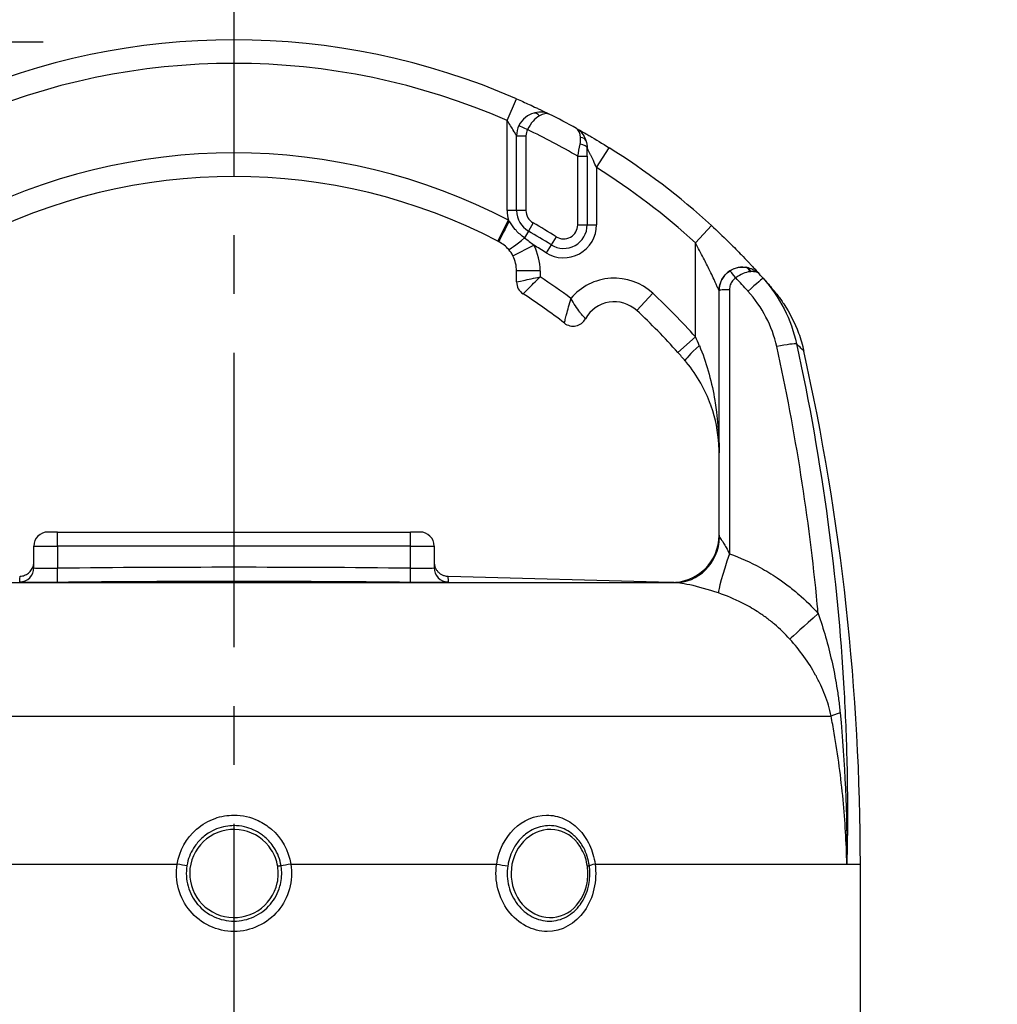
# Model space of a CAD drawing. Header units: millimetres. Extents: x 0 to 5940, y 0 to 4200.
# Tile 40 of 54: x 2251 to 2459, y 2807 to 3017. Entities that reach past the tile are written whole.
import ezdxf

# ---------------------------------------------------------------- set-up
doc = ezdxf.new("R2010")
doc.units = ezdxf.units.MM
doc.header["$LTSCALE"] = 50
doc.linetypes.add('MITTE', pattern=[2, 1.25, -0.25, 0.25, -0.25])
doc.layers.get('DEFPOINTS').update_dxf_attribs({"linetype": 'CONTINUOUS'})
for name, color, linetype in [('02-LINIE-035', 2, 'CONTINUOUS'), ('05-ACHSE', 1, 'MITTE'), ('06-MASSE1', 1, 'CONTINUOUS')]:
    doc.layers.add(name, color=color, linetype=linetype)
doc.styles.add('ACA_NORM', font='ROMANS.SHX')
doc.dimstyles.new('1-10', dxfattribs={"dimscale": 10, "dimtxt": 2.5, "dimasz": 3.5, "dimexe": 1, "dimexo": 0, "dimgap": 1, "dimtad": 1, "dimdec": 0, "dimzin": 0, "dimtxsty": 'ACA_NORM', "dimcen": 0, "dimadec": 0, "dimazin": 0, "dimtfac": 2.4, "dimtdec": 0, "dimtmove": 0, "dimatfit": 3, "dimfxl": 1, "dimtolj": 1, "dimtzin": 0, "dimarcsym": 0})

# ---------------------------------------------------------------- blocks, each defined once
blk = doc.blocks.new('*D8')
at = {"layer": '06-MASSE1', "color": 0, "lineweight": -2}
for p, q in [((2256.34, 3011.76), (1833.77, 3011.76)), ((1843.77, 2976.76), (1843.77, 2208.76)), ((2146.83, 2173.76), (1833.77, 2173.76))]:
    blk.add_line(p, q, dxfattribs=at)
at = {"layer": '06-MASSE1', "color": 0}
for points in [[(1837.94, 2976.76), (1849.6, 2976.76), (1843.77, 3011.76)], [(1837.94, 2208.76), (1849.6, 2208.76), (1843.77, 2173.76)]]:
    blk.add_solid(points, dxfattribs=at)
at = {"layer": 'DEFPOINTS', "color": 0}
for p in [(2256.34, 3011.76), (1843.77, 2173.76), (2146.83, 2173.76)]:
    blk.add_point(p, dxfattribs=at)
at = {"layer": '06-MASSE1', "color": 0, "insert": (1821.27, 2592.76), "char_height": 25, "attachment_point": 5, "rotation": 90, "style": 'ACA_NORM'}
blk.add_mtext('\\A1;a1', dxfattribs=at)
blk = doc.blocks.new('*D1')
at = {"layer": '06-MASSE1', "color": 0, "lineweight": -2}
for p, q in [((2076.83, 2430.59), (2076.83, 3213.23)), ((2667.84, 2426.76), (2667.84, 3213.23)), ((2632.84, 3203.23), (2111.83, 3203.23))]:
    blk.add_line(p, q, dxfattribs=at)
at = {"layer": '06-MASSE1', "color": 0}
for points in [[(2111.83, 3209.07), (2111.83, 3197.4), (2076.83, 3203.23)], [(2632.84, 3209.07), (2632.84, 3197.4), (2667.84, 3203.23)]]:
    blk.add_solid(points, dxfattribs=at)
at = {"layer": 'DEFPOINTS', "color": 0}
for p in [(2076.83, 3203.23), (2076.83, 2430.59), (2667.84, 2426.76)]:
    blk.add_point(p, dxfattribs=at)
at = {"layer": '06-MASSE1', "color": 0, "insert": (2372.34, 3225.73), "char_height": 25, "attachment_point": 5, "style": 'ACA_NORM'}
blk.add_mtext('\\A1;590', dxfattribs=at)

msp = doc.modelspace()

# ---------------------------------------------------------------- linework, layer by layer
at = {"layer": '02-LINIE-035'}
for p, q in [((2354.83, 2995.16), (2356.83, 2999.74)), ((2354.83, 2976), (2354.83, 2995.16)), ((2357.34, 2994.07), (2359.14, 2993.19)), ((2356.83, 2976), (2356.83, 2991.88)), ((2356.83, 2991.88), (2358.83, 2991.88)), ((2358.83, 2991.88), (2358.83, 2976)), ((2369.83, 2972.99), (2369.83, 2987.55)), ((2369.83, 2987.55), (2371.83, 2987.55)), ((2371.83, 2987.55), (2371.83, 2989.25)), ((2371.83, 2987.55), (2371.83, 2972.99)), ((2373.83, 2985.13), (2376.49, 2989.36)), ((2373.83, 2985.13), (2373.83, 2972.99)), ((2356.83, 2976), (2354.83, 2976)), ((2358.83, 2976), (2356.83, 2976)), ((2352.82, 2969.53), (2355.14, 2973.96)), ((2360.34, 2973.39), (2359.35, 2971.66)), ((2369.83, 2972.99), (2371.83, 2972.99)), ((2371.83, 2972.99), (2373.83, 2972.99)), ((2394.83, 2969.13), (2398.21, 2972.82)), ((2359.35, 2971.66), (2358.53, 2970.22)), ((2356.06, 2966.38), (2360.51, 2968.66)), ((2364.16, 2968.76), (2363.09, 2967.07)), ((2365.23, 2970.46), (2364.16, 2968.76)), ((2394.83, 2949.19), (2394.83, 2969.13)), ((2356.83, 2960.85), (2356.83, 2963.19)), ((2361.83, 2963.19), (2356.83, 2963.19)), ((2361.83, 2963.19), (2361.83, 2961.94)), ((2385.74, 2958.48), (2382.34, 2954.8)), ((2399.83, 2959), (2399.83, 2959.01)), ((2399.83, 2907.06), (2399.83, 2959)), ((2394.83, 2949.19), (2391.09, 2945.87)), ((2259.33, 2907.76), (2257.33, 2907.76)), ((2259.33, 2907.76), (2334.33, 2907.76)), ((2259.33, 2904.76), (2259.33, 2907.76)), ((2336.33, 2907.76), (2334.33, 2907.76)), ((2334.33, 2904.76), (2334.33, 2907.76)), ((2254.33, 2900.17), (2254.33, 2904.76)), ((2254.33, 2904.76), (2259.33, 2904.76)), ((2259.33, 2904.76), (2259.33, 2900.07)), ((2334.33, 2904.76), (2259.33, 2904.76)), ((2334.33, 2900.07), (2334.33, 2904.76)), ((2334.33, 2904.76), (2339.33, 2904.76)), ((2339.33, 2904.76), (2339.33, 2900.17)), ((2259.36, 2897.07), (2259.33, 2900.07)), ((2334.3, 2897.07), (2334.33, 2900.07)), ((2342.37, 2898.38), (2389.62, 2897.14)), ((2203.37, 2897.01), (2390.29, 2897.01)), ((2389.57, 2897.14), (2389.58, 2897.06)), ((2170.04, 2868.68), (2423.62, 2868.68)), ((2241.05, 2837.26), (2284.77, 2837.26)), ((2308.9, 2837.26), (2352.61, 2837.26)), ((2373.51, 2837.26), (2426.96, 2837.26)), ((2426.96, 2837.26), (2429.83, 2837.26)), ((2429.83, 2803.14), (2429.83, 2837.26))]:
    msp.add_line(p, q, dxfattribs=at)
for centre, radius, start, end in [((2296.83, 2862.26), 150, 66.4218, 113.5782), ((2296.83, 2862.26), 145, 66.4218, 113.5782), ((2296.83, 2862.26), 150, 61.0019, 63.4958), ((2361.83, 2991.88), 5, 153.9596, 180), ((2361.83, 2991.88), 3, 153.9596, 180), ((2296.83, 2862.26), 145, 59.7716, 64.5523), ((2296.83, 2862.26), 150, 61.0009, 61.0012), ((2296.83, 2862.26), 126, 62.4371, 117.5629), ((2296.83, 2862.26), 150, 47.4789, 57.9246), ((2296.83, 2862.26), 121, 62.4371, 117.5629), ((2296.83, 2862.26), 145, 47.4789, 57.9246), ((2361.83, 2976), 7, 180, 196.9187), ((2361.83, 2976), 5, 180, 240.2522), ((2361.83, 2976), 3, 180, 240.2522), ((2296.83, 2862.26), 128, 57.7001, 60.2522), ((2366.83, 2972.99), 7, 237.7001, 0), ((2366.83, 2972.99), 5, 237.7001, 0), ((2366.83, 2972.99), 3, 237.7001, 0), ((2296.83, 2862.26), 126, 57.7001, 60.2522), ((2349.83, 2963.19), 12, 0, 27.106), ((2296.83, 2862.26), 124, 57.7001, 59.0985), ((2349.83, 2963.19), 7, 0, 27.106), ((2404.83, 2959.01), 5, 89.0748, 180), ((2359.83, 2960.85), 3, 180, 237.421), ((2296.83, 2862.26), 119, 53.0413, 56.892), ((2377.59, 2949.66), 12, 47.2611, 140.1512), ((2296.83, 2862.26), 114, 52.0201, 57.421), ((2296.83, 2862.26), 131, 41.5747, 47.2611), ((2377.59, 2949.66), 7, 47.2611, 151.1675), ((2296.83, 2862.26), 126, 41.5747, 47.2611), ((2368.83, 2954.48), 3, 232.0201, 331.1675), ((1929.83, 2837.26), 500, 0, 12.5826), ((2257.33, 2904.76), 3, 90, 180), ((2336.33, 2904.76), 3, 0, 90), ((2296.83, -752.82), 3653.09, 89.41183, 90.58817)]:
    msp.add_arc(centre, radius, start, end, dxfattribs=at)
for centre, major_axis, ratio, start_param, end_param in [((2361.03, 2994.77), (-0.54, 1.93), 0.594665, 5.305484, 6.283185), ((2369.67, 2990.22), (1.89, 0.65), 0.594665, 0, 0.977701), ((2369.83, 2989.25), (2, 0), 0.438654, 0, 1.323775), ((2355.41, 2973.82), (-2.32, -4.43), 0.0215, 4.735018, 6.283185), ((2352.15, 2968.24), (-11.77, 6.15), 0.109734, 4.689658, 4.712185), ((2358.96, 2970.98), (-3.8, -3.24), 0.059752, 0, 1.406315), ((2403.16, 2961.5), (-1.12, 1.66), 0.145795, 4.740358, 6.274369), ((2405.22, 2961.99), (0.26, 1.98), 0.601883, 5.340533, 6.283185), ((2404.01, 2958.66), (4.24, 3.91), 0.861739, 0.561993, 0.622868), ((2405.41, 2961.96), (0.39, 1.96), 0.620947, 5.41807, 6.283185), ((2404.13, 2958.53), (-4.22, -3.93), 0.529098, 3.702697, 3.763512), ((2296.84, 2862.28), (131.25, -72.6), 0.999897, 1.22965, 1.237385), ((2295.85, 2860.38), (-131.55, 67.28), 0.999934, 4.344114, 4.37013), ((2405.42, 2958.36), (3.74, 3.31), 0.004968, 0, 1.418024), ((2401.83, 2959), (-2, 0), 0.105084, 4.609562, 6.283185), ((2393.57, 2941.31), (-9.36, 23.96), 0.162972, 4.902563, 4.983301), ((2411.46, 2946.6), (4.89, 1.06), 0.076337, 0.137706, 1.425836), ((2396.45, 2947.34), (-3.8, -3.25), 0.105656, 4.835475, 6.283185), ((2389.83, 2907.06), (10, 0), 0.999978, 4.687077, 6.283185), ((2390.54, 2907.01), (-0.46, -9.99), 0.941438, 0.022707, 1.578858), ((2403.05, 2904.17), (-3.3, -9.44), 0.061815, 4.844954, 6.166482), ((2251.33, 2900.17), (3, 0), 0.999741, 4.725331, 6.283185), ((2342.33, 2900.17), (-3, 0), 0.999741, 0, 1.557855), ((2296.83, -746.66), (-3645.44, 0), 0.999584, 4.70211, 4.722668), ((2422.18, 2891.5), (-7.48, -6.63), 0.0082, 4.879909, 6.07175), ((2433.21, 2870.34), (-9.82, -1.88), 0.074371, 5.5954, 6.050953), ((2284.5, 2837.26), (2.96, -0.49), 0.014989, 0.661983, 1.481203), ((2309.17, 2837.26), (2.96, 0.49), 0.014991, 1.660389, 2.47961), ((2353.87, 2837.26), (-2.97, 0.45), 0.0693, 1.143279, 1.9625), ((2375.24, 2837.26), (-2.97, -0.41), 0.09527, 5.320317, 6.139537)]:
    msp.add_ellipse(centre, major_axis=major_axis, ratio=ratio, start_param=start_param, end_param=end_param, dxfattribs=at)
for points, knots in [([(2356.83, 2999.74), (2357.75, 2999.34), (2358.65, 2998.94), (2359.51, 2998.54), (2360.05, 2998.29), (2360.56, 2998.05), (2361.04, 2997.82), (2361.32, 2997.69), (2361.58, 2997.57), (2361.83, 2997.45), (2362.51, 2997.12), (2363.08, 2996.84), (2363.47, 2996.65), (2363.56, 2996.6), (2363.64, 2996.56), (2363.71, 2996.53), (2363.73, 2996.52), (2363.75, 2996.51), (2363.77, 2996.5)], [0, 0, 0, 0, 0.306395, 0.306395, 0.306395, 0.5, 0.5, 0.5, 0.610594, 0.610594, 0.610594, 0.910773, 0.910773, 0.910773, 0.979965, 0.979965, 0.979965, 1, 1, 1, 1]), ([(2360.49, 2996.69), (2359.87, 2996.52), (2359.27, 2996.22), (2358.73, 2995.8), (2358.17, 2995.35), (2357.67, 2994.76), (2357.34, 2994.07)], [0, 0, 0, 0, 0.482114, 0.482114, 0.482114, 1, 1, 1, 1]), ([(2361.68, 2996.11), (2361.23, 2995.85), (2360.77, 2995.48), (2360.35, 2995.01), (2359.89, 2994.51), (2359.47, 2993.88), (2359.14, 2993.19)], [0, 0, 0, 0, 0.481828, 0.481828, 0.481828, 1, 1, 1, 1]), ([(2363.77, 2996.5), (2362.95, 2996.9), (2361.85, 2997.02), (2360.71, 2996.75), (2360.64, 2996.73), (2360.56, 2996.71), (2360.49, 2996.69)], [0, 0, 0, 0, 0.939344, 0.939344, 0.939344, 1, 1, 1, 1]), ([(2356.83, 2991.88), (2356.83, 2991.88), (2356.83, 2991.89), (2356.82, 2991.9), (2356.81, 2991.92), (2356.78, 2991.96), (2356.76, 2992.01), (2356.73, 2992.05), (2356.7, 2992.11), (2356.67, 2992.17), (2356.65, 2992.19), (2356.64, 2992.22), (2356.62, 2992.24), (2356.51, 2992.44), (2356.36, 2992.69), (2356.21, 2992.94), (2356.2, 2992.96), (2356.19, 2992.98), (2356.18, 2993), (2355.99, 2993.32), (2355.78, 2993.66), (2355.57, 2994), (2355.56, 2994.01), (2355.56, 2994.02), (2355.55, 2994.03), (2355.32, 2994.4), (2355.08, 2994.78), (2354.83, 2995.16)], [0, 0, 0, 0, 0.050487, 0.050487, 0.050487, 0.121011, 0.121011, 0.121011, 0.187501, 0.187501, 0.187501, 0.214399, 0.214399, 0.214399, 0.424818, 0.424818, 0.424818, 0.441132, 0.441132, 0.441132, 0.70436, 0.70436, 0.70436, 0.713622, 0.713622, 0.713622, 1, 1, 1, 1]), ([(2369.56, 2993.45), (2369.95, 2993.24), (2370.67, 2992.83), (2371.58, 2992.31), (2371.83, 2992.17), (2372.09, 2992.02), (2372.36, 2991.86), (2373.62, 2991.13), (2375.05, 2990.26), (2376.49, 2989.36)], [0, 0, 0, 0, 0.392187, 0.392187, 0.392187, 0.5, 0.5, 0.5, 1, 1, 1, 1]), ([(2373.83, 2985.13), (2373.6, 2985.63), (2373.37, 2986.13), (2373.14, 2986.62), (2372.95, 2987.01), (2372.77, 2987.39), (2372.59, 2987.76), (2372.55, 2987.83), (2372.51, 2987.9), (2372.48, 2987.98), (2372.37, 2988.18), (2372.28, 2988.38), (2372.18, 2988.56), (2372.09, 2988.76), (2371.99, 2988.94), (2371.93, 2989.07), (2371.9, 2989.12), (2371.88, 2989.16), (2371.86, 2989.19), (2371.84, 2989.23), (2371.83, 2989.25), (2371.83, 2989.25)], [0, 0, 0, 0, 0.307765, 0.307765, 0.307765, 0.54959, 0.54959, 0.54959, 0.59907, 0.59907, 0.59907, 0.73613, 0.73613, 0.73613, 0.881759, 0.881759, 0.881759, 0.93819, 0.93819, 0.93819, 1, 1, 1, 1]), ([(2358.53, 2970.22), (2357.86, 2970.69), (2357.25, 2971.22), (2356.72, 2971.82), (2356.67, 2971.87), (2356.62, 2971.93), (2356.57, 2971.99), (2356.14, 2972.49), (2355.75, 2973.04), (2355.37, 2973.61), (2355.33, 2973.66), (2355.3, 2973.71), (2355.26, 2973.77)], [0, 0, 0, 0, 0.5, 0.5, 0.5, 0.546751, 0.546751, 0.546751, 0.962019, 0.962019, 0.962019, 1, 1, 1, 1]), ([(2398.21, 2972.82), (2399.43, 2971.7), (2400.61, 2970.58), (2401.74, 2969.47), (2402.65, 2968.58), (2403.53, 2967.7), (2404.34, 2966.86), (2404.55, 2966.65), (2404.75, 2966.45), (2404.95, 2966.24), (2405.43, 2965.73), (2405.9, 2965.24), (2406.33, 2964.78), (2406.5, 2964.6), (2406.67, 2964.41), (2406.83, 2964.24), (2407.06, 2963.99), (2407.28, 2963.76), (2407.47, 2963.55), (2407.8, 2963.19), (2408.07, 2962.89), (2408.27, 2962.67), (2408.31, 2962.62), (2408.35, 2962.58), (2408.39, 2962.54)], [0, 0, 0, 0, 0.278174, 0.278174, 0.278174, 0.5, 0.5, 0.5, 0.555741, 0.555741, 0.555741, 0.693534, 0.693534, 0.693534, 0.75, 0.75, 0.75, 0.830443, 0.830443, 0.830443, 0.96621, 0.96621, 0.96621, 1, 1, 1, 1]), ([(2355.16, 2967.73), (2354.87, 2968.08), (2354.55, 2968.38), (2353.86, 2968.94), (2353.48, 2969.18), (2353.09, 2969.39)], [0, 0, 0, 0, 0.5, 0.5, 1, 1, 1, 1]), ([(2399.83, 2959.01), (2399.83, 2959.01), (2399.78, 2959.14), (2399.69, 2959.33), (2399.66, 2959.39), (2399.63, 2959.47), (2399.59, 2959.54), (2399.51, 2959.73), (2399.41, 2959.94), (2399.31, 2960.17), (2399.24, 2960.33), (2399.16, 2960.49), (2399.08, 2960.66), (2398.98, 2960.89), (2398.87, 2961.12), (2398.76, 2961.37), (2398.54, 2961.82), (2398.32, 2962.3), (2398.09, 2962.77), (2397.99, 2962.97), (2397.9, 2963.16), (2397.81, 2963.36), (2397.4, 2964.19), (2396.98, 2965.04), (2396.54, 2965.9), (2395.99, 2966.98), (2395.42, 2968.05), (2394.83, 2969.13)], [0, 0, 0, 0, 0.093319, 0.093319, 0.093319, 0.125, 0.125, 0.125, 0.199077, 0.199077, 0.199077, 0.25, 0.25, 0.25, 0.318714, 0.318714, 0.318714, 0.447998, 0.447998, 0.447998, 0.5, 0.5, 0.5, 0.720762, 0.720762, 0.720762, 1, 1, 1, 1]), ([(2402.05, 2963.16), (2402.59, 2963.53), (2403.19, 2963.77), (2403.8, 2963.9), (2404.37, 2964.03), (2404.94, 2964.04), (2405.49, 2963.97)], [0, 0, 0, 0, 0.517352, 0.517352, 0.517352, 1, 1, 1, 1]), ([(2406.34, 2963.03), (2405.91, 2962.98), (2405.44, 2962.85), (2404.95, 2962.64), (2404.42, 2962.42), (2403.89, 2962.1), (2403.37, 2961.71)], [0, 0, 0, 0, 0.482021, 0.482021, 0.482021, 1, 1, 1, 1]), ([(2405.8, 2963.92), (2406.2, 2963.84), (2406.58, 2963.72), (2406.93, 2963.57), (2407.25, 2963.42), (2407.55, 2963.25), (2407.82, 2963.05), (2407.93, 2962.97), (2408.04, 2962.88), (2408.14, 2962.79), (2408.18, 2962.75), (2408.23, 2962.71), (2408.27, 2962.66), (2408.29, 2962.64), (2408.31, 2962.62), (2408.33, 2962.6), (2408.34, 2962.59), (2408.35, 2962.58), (2408.36, 2962.57), (2408.37, 2962.56), (2408.37, 2962.55), (2408.38, 2962.55), (2408.38, 2962.55), (2408.38, 2962.55), (2408.38, 2962.54), (2408.39, 2962.54), (2408.39, 2962.54), (2408.39, 2962.54)], [0, 0, 0, 0, 0.372379, 0.372379, 0.372379, 0.720983, 0.720983, 0.720983, 0.867591, 0.867591, 0.867591, 0.935969, 0.935969, 0.935969, 0.968822, 0.968822, 0.968822, 0.98477, 0.98477, 0.98477, 0.992543, 0.992543, 0.992543, 0.995838, 0.995838, 0.995838, 1, 1, 1, 1]), ([(2408.39, 2962.53), (2408.18, 2962.77), (2407.85, 2962.93), (2407.44, 2963), (2407.19, 2963.05), (2406.9, 2963.06), (2406.59, 2963.05)], [0.0000677, 0.0000677, 0.0000677, 0.0000677, 0.6226663, 0.6226663, 0.6226663, 1, 1, 1, 1]), ([(2356.83, 2960.85), (2356.83, 2960.85), (2357.39, 2960.97), (2359.25, 2961.38), (2360.54, 2961.66), (2361.83, 2961.94)], [0, 0, 0, 0, 0.5, 0.5, 1, 1, 1, 1]), ([(2358.22, 2958.32), (2358.22, 2958.32), (2358.62, 2958.73), (2359.96, 2960.08), (2360.89, 2961.01), (2361.83, 2961.94)], [0, 0, 0, 0, 0.5, 0.5, 1, 1, 1, 1]), ([(2403.37, 2961.71), (2403.12, 2961.54), (2402.9, 2961.33), (2402.71, 2961.1), (2402.49, 2960.84), (2402.32, 2960.53), (2402.21, 2960.21), (2402.1, 2959.9), (2402.04, 2959.55), (2402.04, 2959.21)], [0, 0, 0, 0, 0.307405, 0.307405, 0.307405, 0.653773, 0.653773, 0.653773, 1, 1, 1, 1]), ([(2402.04, 2959.21), (2402.04, 2946.41), (2402.04, 2933.6), (2402.04, 2914.91), (2402.04, 2909.02), (2402.04, 2903.13)], [0, 0, 0, 0, 0.684934, 0.684934, 1, 1, 1, 1]), ([(2410.86, 2959.72), (2410.86, 2959.72), (2410.86, 2959.71), (2410.86, 2959.71), (2411.07, 2959.48), (2411.22, 2959.3), (2411.32, 2959.18)], [0.248067, 0.248067, 0.248067, 0.248067, 0.2489205, 0.2489205, 0.2489205, 0.375462, 0.375462, 0.375462, 0.375462]), ([(2411.32, 2959.18), (2411.38, 2959.11), (2411.42, 2959.06), (2411.48, 2958.99), (2411.5, 2958.97), (2411.52, 2958.95), (2411.52, 2958.94), (2411.53, 2958.93), (2411.53, 2958.93), (2411.53, 2958.93)], [0, 0, 0, 0, 0.200577, 0.200577, 0.3012828, 0.3012828, 0.3517975, 0.3517975, 0.3756269, 0.3756269, 0.3756269, 0.3756269]), ([(2411.53, 2958.93), (2411.53, 2958.93), (2411.53, 2958.93), (2411.54, 2958.92), (2411.54, 2958.92), (2411.56, 2958.89), (2411.56, 2958.89), (2411.57, 2958.88), (2411.57, 2958.88), (2411.58, 2958.87), (2411.58, 2958.86), (2411.6, 2958.85), (2411.6, 2958.84), (2411.65, 2958.78), (2411.7, 2958.73), (2411.9, 2958.48), (2412.06, 2958.28), (2412.69, 2957.47), (2413.14, 2956.84), (2414.84, 2954.27), (2415.91, 2952.17), (2417.16, 2948.75), (2417.54, 2947.48), (2417.82, 2946.19)], [0.335319, 0.335319, 0.335319, 0.335319, 0.341556, 0.341556, 0.382005, 0.382005, 0.386814, 0.386814, 0.391652, 0.391652, 0.394067, 0.394067, 0.398975, 0.398975, 0.418643, 0.418643, 0.495544, 0.495544, 0.726258, 0.726258, 1.422423, 1.422423, 1.818995, 1.818995, 1.818995, 1.818995]), ([(2366.99, 2952.12), (2366.99, 2952.12), (2367, 2952.17), (2367.02, 2952.27), (2367.05, 2952.37), (2367.08, 2952.51), (2367.12, 2952.68), (2367.19, 2952.96), (2367.28, 2953.32), (2367.39, 2953.74), (2367.41, 2953.82), (2367.43, 2953.9), (2367.45, 2953.98), (2367.58, 2954.46), (2367.72, 2955), (2367.88, 2955.59), (2368.04, 2956.16), (2368.21, 2956.75), (2368.38, 2957.35)], [0, 0, 0, 0, 0.145815, 0.145815, 0.145815, 0.284661, 0.284661, 0.284661, 0.5, 0.5, 0.5, 0.538263, 0.538263, 0.538263, 0.771245, 0.771245, 0.771245, 1, 1, 1, 1]), ([(2371.46, 2953.04), (2371.46, 2953.04), (2371.43, 2953.07), (2371.36, 2953.15), (2371.3, 2953.22), (2371.2, 2953.32), (2371.09, 2953.45), (2370.91, 2953.65), (2370.68, 2953.92), (2370.42, 2954.26), (2370.37, 2954.32), (2370.32, 2954.39), (2370.27, 2954.45), (2369.97, 2954.84), (2369.65, 2955.29), (2369.33, 2955.79), (2369, 2956.28), (2368.68, 2956.81), (2368.38, 2957.35)], [0, 0, 0, 0, 0.147086, 0.147086, 0.147086, 0.286556, 0.286556, 0.286556, 0.5, 0.5, 0.5, 0.539665, 0.539665, 0.539665, 0.771051, 0.771051, 0.771051, 1, 1, 1, 1]), ([(2417.82, 2946.19), (2417.82, 2946.19), (2417.82, 2946.19), (2417.82, 2946.19), (2417.82, 2946.19), (2417.82, 2946.19), (2417.82, 2946.19), (2417.82, 2946.19), (2417.62, 2946.39), (2417.21, 2946.79), (2416.97, 2947.03), (2416.66, 2947.34), (2416.29, 2947.71)], [0.49981, 0.49981, 0.49981, 0.49981, 0.5, 0.5, 0.5, 0.5014572, 0.5014572, 0.5014572, 0.8137395, 0.8137395, 0.8137395, 0.9999462, 0.9999462, 0.9999462, 0.9999462]), ([(2416.29, 2947.71), (2419.01, 2935.17), (2421.23, 2922.54), (2422.94, 2909.85), (2424.51, 2898.14), (2425.64, 2886.37), (2426.32, 2874.59), (2426.63, 2869.29), (2426.84, 2863.98), (2426.97, 2858.67), (2427.13, 2851.54), (2427.13, 2844.4), (2426.96, 2837.26)], [0, 0, 0, 0, 0.3452543, 0.3452543, 0.3452543, 0.6639316, 0.6639316, 0.6639316, 0.8072898, 0.8072898, 0.8072898, 1, 1, 1, 1]), ([(2395.64, 2947.34), (2396.39, 2945.58), (2397, 2943.81), (2397.52, 2942), (2398.06, 2940.12), (2398.48, 2938.23), (2398.82, 2936.34), (2398.84, 2936.25), (2398.85, 2936.17), (2398.86, 2936.09), (2399.52, 2932.29), (2399.83, 2928.44), (2399.83, 2924.61)], [0, 0, 0, 0, 0.239872, 0.239872, 0.239872, 0.489121, 0.489121, 0.489121, 0.5, 0.5, 0.5, 1, 1, 1, 1]), ([(2420.88, 2890.46), (2420.82, 2891.12), (2420.76, 2891.78), (2420.69, 2892.44), (2418.92, 2910.79), (2416.07, 2929.02), (2412.09, 2947.12)], [0, 0, 0, 0, 0.034797, 0.034797, 0.034797, 1, 1, 1, 1]), ([(2398.02, 2934.87), (2397.47, 2936.38), (2396.79, 2937.87), (2395.1, 2940.87), (2394.06, 2942.4), (2392.87, 2943.83)], [0, 0, 0, 0, 0.53875, 0.53875, 1.103703, 1.103703, 1.103703, 1.103703]), ([(2398.16, 2934.49), (2398.15, 2934.51), (2398.14, 2934.54), (2398.13, 2934.56), (2398.12, 2934.6), (2398.11, 2934.63), (2398.1, 2934.66), (2398.07, 2934.73), (2398.05, 2934.8), (2398.02, 2934.87)], [0.49622554, 0.49622554, 0.49622554, 0.49622554, 0.5, 0.5, 0.5, 0.50487956, 0.50487956, 0.50487956, 0.5158244, 0.5158244, 0.5158244, 0.5158244]), ([(2399.83, 2924.61), (2399.83, 2925.18), (2399.82, 2925.76), (2399.62, 2929.09), (2399.1, 2931.79), (2398.16, 2934.49)], [0, 0, 0, 0, 0.200099, 0.200099, 1.166748, 1.166748, 1.166748, 1.166748]), ([(2399.83, 2924.61), (2399.83, 2925.18), (2399.82, 2925.76), (2399.62, 2929.09), (2399.1, 2931.79), (2398.16, 2934.49)], [0, 0, 0, 0, 0.200099, 0.200099, 1.166748, 1.166748, 1.166748, 1.166748]), ([(2399.95, 2906.66), (2400.02, 2906.54), (2400.11, 2906.42), (2400.21, 2906.28), (2400.23, 2906.24), (2400.26, 2906.2), (2400.28, 2906.17), (2400.41, 2905.98), (2400.56, 2905.78), (2400.7, 2905.56), (2400.73, 2905.51), (2400.76, 2905.47), (2400.78, 2905.42), (2400.97, 2905.12), (2401.16, 2904.8), (2401.34, 2904.47), (2401.58, 2904.03), (2401.81, 2903.58), (2402.04, 2903.13)], [0, 0, 0, 0, 0.151994, 0.151994, 0.151994, 0.190307, 0.190307, 0.190307, 0.378776, 0.378776, 0.378776, 0.416394, 0.416394, 0.416394, 0.66801, 0.66801, 0.66801, 1, 1, 1, 1]), ([(2402.04, 2903.13), (2404.3, 2902.32), (2406.49, 2901.34), (2408.59, 2900.2), (2409.81, 2899.53), (2411.02, 2898.8), (2412.18, 2898.02), (2412.98, 2897.48), (2413.75, 2896.92), (2414.5, 2896.34), (2414.54, 2896.31), (2414.57, 2896.29), (2414.61, 2896.26)], [0, 0, 0, 0, 0.5, 0.5, 0.5, 0.791988, 0.791988, 0.791988, 0.990248, 0.990248, 0.990248, 1, 1, 1, 1]), ([(2251.41, 2898.38), (2251.73, 2898.39), (2252.06, 2898.46), (2252.67, 2898.68), (2252.96, 2898.84), (2253.47, 2899.25), (2253.69, 2899.5), (2254.04, 2900.05), (2254.17, 2900.36), (2254.28, 2900.79), (2254.3, 2900.9), (2254.33, 2901.14), (2254.33, 2901.26), (2254.33, 2901.38)], [0, 0, 0, 0, 0.097168, 0.097168, 0.1946967, 0.1946967, 0.2922124, 0.2922124, 0.3897285, 0.3897285, 0.4254071, 0.4254071, 0.4616084, 0.4616084, 0.4616084, 0.4616084]), ([(2254.33, 2900.17), (2254.33, 2900.12), (2254.87, 2900.08), (2256.72, 2900.05), (2258.01, 2900.05), (2259.33, 2900.07)], [0, 0, 0, 0, 0.5, 0.5, 1, 1, 1, 1]), ([(2334.33, 2900.07), (2335.65, 2900.05), (2336.95, 2900.05), (2338.79, 2900.08), (2339.33, 2900.12), (2339.33, 2900.17)], [0, 0, 0, 0, 0.5, 0.5, 1, 1, 1, 1]), ([(2339.33, 2901.38), (2339.33, 2901.27), (2339.34, 2901.16), (2339.36, 2900.93), (2339.38, 2900.82), (2339.46, 2900.5), (2339.53, 2900.29), (2339.71, 2899.91), (2339.82, 2899.73), (2340.07, 2899.4), (2340.22, 2899.24), (2340.54, 2898.97), (2340.71, 2898.85), (2341.08, 2898.65), (2341.28, 2898.57), (2341.73, 2898.43), (2341.99, 2898.39), (2342.25, 2898.38)], [0, 0, 0, 0, 0.0341754, 0.0341754, 0.0679101, 0.0679101, 0.132426, 0.132426, 0.1952579, 0.1952579, 0.2580897, 0.2580897, 0.3209216, 0.3209216, 0.3837535, 0.3837535, 0.4625339, 0.4625339, 0.4625339, 0.4625339]), ([(2251.37, 2897.17), (2251.38, 2897.47), (2251.38, 2897.76), (2251.39, 2897.99), (2251.4, 2898.22), (2251.41, 2898.38), (2251.41, 2898.38), (2251.41, 2898.38), (2251.41, 2898.38), (2251.41, 2898.38)], [0, 0, 0, 0, 0.2500941, 0.2500941, 0.2500941, 0.5000002, 0.5000002, 0.5000002, 0.5000277, 0.5000277, 0.5000277, 0.5000277]), ([(2342.25, 2898.38), (2342.25, 2898.38), (2342.27, 2898.22), (2342.27, 2897.99), (2342.28, 2897.76), (2342.29, 2897.47), (2342.29, 2897.17)], [0.5000296, 0.5000296, 0.5000296, 0.5000296, 0.7499061, 0.7499061, 0.7499061, 1, 1, 1, 1]), ([(2259.36, 2897.07), (2257.25, 2897.05), (2255.18, 2897.05), (2253.71, 2897.06), (2252.24, 2897.08), (2251.37, 2897.12), (2251.37, 2897.17)], [0, 0, 0, 0, 0.499928, 0.499928, 0.499928, 1, 1, 1, 1]), ([(2342.29, 2897.17), (2342.29, 2897.12), (2341.43, 2897.08), (2339.95, 2897.06), (2338.48, 2897.05), (2336.41, 2897.05), (2334.3, 2897.07)], [0, 0, 0, 0, 0.5, 0.5, 0.5, 1, 1, 1, 1]), ([(2399.7, 2894.82), (2397.6, 2895.53), (2395.39, 2896.16), (2393.64, 2896.53), (2391.89, 2896.89), (2390.79, 2896.99), (2390.29, 2897.01)], [0, 0, 0, 0, 0.5, 0.5, 0.5, 1, 1, 1, 1]), ([(2414.61, 2896.26), (2415, 2895.95), (2415.4, 2895.65), (2415.78, 2895.33), (2416.11, 2895.07), (2416.43, 2894.8), (2416.75, 2894.53), (2418.21, 2893.27), (2419.59, 2891.91), (2420.88, 2890.46)], [0, 0, 0, 0, 0.174828, 0.174828, 0.174828, 0.322261, 0.322261, 0.322261, 1, 1, 1, 1]), ([(2414.85, 2885.03), (2413.83, 2886.16), (2412.75, 2887.21), (2411.6, 2888.18), (2411.02, 2888.66), (2410.43, 2889.13), (2409.82, 2889.58), (2409.21, 2890.03), (2408.58, 2890.46), (2407.94, 2890.87), (2406.88, 2891.55), (2405.8, 2892.17), (2404.68, 2892.74), (2403.07, 2893.55), (2401.41, 2894.24), (2399.7, 2894.82)], [0, 0, 0, 0, 0.247747, 0.247747, 0.247747, 0.372352, 0.372352, 0.372352, 0.497319, 0.497319, 0.497319, 0.703638, 0.703638, 0.703638, 1, 1, 1, 1]), ([(2420.88, 2890.46), (2422.02, 2887.17), (2422.97, 2883.84), (2423.74, 2880.43), (2424.14, 2878.64), (2424.5, 2876.84), (2424.79, 2875.04), (2424.95, 2874.1), (2425.09, 2873.16), (2425.21, 2872.22), (2425.33, 2871.26), (2425.44, 2870.31), (2425.54, 2869.35)], [0, 0, 0, 0, 0.481674, 0.481674, 0.481674, 0.73493, 0.73493, 0.73493, 0.86684, 0.86684, 0.86684, 1, 1, 1, 1]), ([(2423.62, 2868.68), (2423.31, 2870.25), (2422.87, 2871.73), (2422.32, 2873.17), (2422.04, 2873.88), (2421.75, 2874.58), (2421.42, 2875.26), (2421.09, 2875.98), (2420.72, 2876.69), (2420.34, 2877.39), (2418.83, 2880.12), (2417.01, 2882.64), (2414.85, 2885.03)], [0, 0, 0, 0, 0.248443, 0.248443, 0.248443, 0.371015, 0.371015, 0.371015, 0.499544, 0.499544, 0.499544, 1, 1, 1, 1]), ([(2426.96, 2837.26), (2426.86, 2841.82), (2426.6, 2846.37), (2426.16, 2850.91), (2425.71, 2855.64), (2425.08, 2860.35), (2424.28, 2865.05), (2424.07, 2866.26), (2423.85, 2867.47), (2423.62, 2868.68)], [0, 0, 0, 0, 0.433012, 0.433012, 0.433012, 0.883662, 0.883662, 0.883662, 1, 1, 1, 1]), ([(2284.77, 2837.26), (2285.24, 2840.13), (2286.7, 2842.77), (2288.89, 2844.67), (2290.05, 2845.68), (2291.38, 2846.45), (2292.81, 2846.96), (2294.09, 2847.41), (2295.45, 2847.65), (2296.83, 2847.65), (2298.61, 2847.65), (2300.38, 2847.24), (2301.98, 2846.49), (2302.99, 2846.01), (2303.93, 2845.4), (2304.77, 2844.68), (2306.93, 2842.8), (2308.42, 2840.13), (2308.9, 2837.26)], [0, 0, 0, 0, 0.25, 0.25, 0.25, 0.3818068, 0.3818068, 0.3818068, 0.5, 0.5, 0.5, 0.6535412, 0.6535412, 0.6535412, 0.75, 0.75, 0.75, 1, 1, 1, 1]), ([(2352.61, 2837.26), (2353.04, 2840.13), (2354.34, 2842.77), (2356.27, 2844.67), (2356.27, 2844.68), (2356.27, 2844.68), (2356.28, 2844.69), (2358.2, 2846.58), (2360.67, 2847.65), (2363.18, 2847.65), (2364.44, 2847.65), (2365.69, 2847.39), (2366.85, 2846.88), (2368, 2846.38), (2369.08, 2845.62), (2370.01, 2844.68), (2370.94, 2843.74), (2371.72, 2842.59), (2372.31, 2841.34), (2372.9, 2840.09), (2373.31, 2838.69), (2373.51, 2837.26)], [0, 0, 0, 0, 0.25, 0.25, 0.25, 0.250548, 0.250548, 0.250548, 0.5, 0.5, 0.5, 0.624936, 0.624936, 0.624936, 0.749856, 0.749856, 0.749856, 0.875355, 0.875355, 0.875355, 1, 1, 1, 1]), ([(2306.83, 2836.9), (2306.61, 2838.25), (2306.12, 2839.54), (2305.39, 2840.7), (2304.84, 2841.57), (2304.17, 2842.34), (2303.39, 2843), (2303.16, 2843.2), (2302.92, 2843.39), (2302.66, 2843.57), (2301.58, 2844.34), (2300.34, 2844.89), (2299.04, 2845.18), (2298.31, 2845.34), (2297.57, 2845.42), (2296.83, 2845.42), (2296.23, 2845.42), (2295.64, 2845.37), (2295.06, 2845.27), (2293.75, 2845.03), (2292.49, 2844.53), (2291.37, 2843.81), (2290.98, 2843.57), (2290.61, 2843.29), (2290.27, 2842.99), (2289.6, 2842.43), (2289.02, 2841.78), (2288.52, 2841.07), (2287.77, 2839.98), (2287.23, 2838.76), (2286.94, 2837.45), (2286.9, 2837.27), (2286.86, 2837.08), (2286.83, 2836.9)], [0, 0, 0, 0, 0.142587, 0.142587, 0.142587, 0.25, 0.25, 0.25, 0.282557, 0.282557, 0.282557, 0.422443, 0.422443, 0.422443, 0.5, 0.5, 0.5, 0.562018, 0.562018, 0.562018, 0.701955, 0.701955, 0.701955, 0.75, 0.75, 0.75, 0.841232, 0.841232, 0.841232, 0.98061, 0.98061, 0.98061, 1, 1, 1, 1]), ([(2372.29, 2836.9), (2372.1, 2838.25), (2371.7, 2839.54), (2371.08, 2840.7), (2370.62, 2841.57), (2370.06, 2842.34), (2369.4, 2843), (2369.2, 2843.2), (2369, 2843.39), (2368.78, 2843.57), (2367.86, 2844.34), (2366.8, 2844.89), (2365.68, 2845.18), (2365.06, 2845.34), (2364.42, 2845.42), (2363.78, 2845.42), (2363.26, 2845.42), (2362.75, 2845.37), (2362.24, 2845.27), (2361.11, 2845.03), (2359.99, 2844.53), (2359.01, 2843.81), (2358.67, 2843.57), (2358.34, 2843.29), (2358.03, 2842.99), (2357.45, 2842.43), (2356.92, 2841.78), (2356.48, 2841.07), (2355.81, 2839.98), (2355.33, 2838.76), (2355.07, 2837.45), (2355.03, 2837.27), (2355, 2837.08), (2354.97, 2836.9)], [0, 0, 0, 0, 0.142587, 0.142587, 0.142587, 0.25, 0.25, 0.25, 0.282557, 0.282557, 0.282557, 0.422443, 0.422443, 0.422443, 0.5, 0.5, 0.5, 0.562018, 0.562018, 0.562018, 0.701955, 0.701955, 0.701955, 0.75, 0.75, 0.75, 0.841232, 0.841232, 0.841232, 0.98061, 0.98061, 0.98061, 1, 1, 1, 1]), ([(2306.11, 2836.78), (2305.91, 2838.03), (2305.45, 2839.24), (2304.75, 2840.32), (2303.41, 2842.4), (2301.23, 2843.89), (2298.84, 2844.41), (2296.45, 2844.93), (2293.84, 2844.47), (2291.77, 2843.15), (2289.7, 2841.84), (2288.18, 2839.7), (2287.64, 2837.27)], [0.5602271, 0.5602271, 0.5602271, 0.5602271, 0.625, 0.625, 0.625, 0.75, 0.75, 0.75, 0.875, 0.875, 0.875, 1, 1, 1, 1]), ([(2371.86, 2836.78), (2371.69, 2838.03), (2371.31, 2839.24), (2370.72, 2840.32), (2369.6, 2842.4), (2367.77, 2843.89), (2365.71, 2844.41), (2363.66, 2844.93), (2361.38, 2844.47), (2359.55, 2843.15), (2357.72, 2841.84), (2356.35, 2839.7), (2355.86, 2837.27)], [0.5602271, 0.5602271, 0.5602271, 0.5602271, 0.625, 0.625, 0.625, 0.75, 0.75, 0.75, 0.875, 0.875, 0.875, 1, 1, 1, 1]), ([(2308.9, 2837.26), (2309.47, 2833.73), (2308.44, 2830.02), (2306.18, 2827.31), (2303.91, 2824.61), (2300.4, 2822.95), (2296.84, 2822.95), (2293.28, 2822.95), (2289.78, 2824.58), (2287.5, 2827.31), (2285.21, 2830.03), (2284.19, 2833.73), (2284.77, 2837.26)], [0, 0, 0, 0, 0.25, 0.25, 0.25, 0.5, 0.5, 0.5, 0.75, 0.75, 0.75, 1, 1, 1, 1]), ([(2286.83, 2836.9), (2286.6, 2835.45), (2286.68, 2833.94), (2287.07, 2832.54), (2287.47, 2831.14), (2288.16, 2829.83), (2289.12, 2828.71), (2289.12, 2828.71), (2289.12, 2828.7), (2289.13, 2828.7), (2290.08, 2827.59), (2291.27, 2826.69), (2292.6, 2826.08), (2293.92, 2825.48), (2295.37, 2825.16), (2296.83, 2825.16), (2298.29, 2825.16), (2299.74, 2825.48), (2301.07, 2826.09), (2302.4, 2826.7), (2303.59, 2827.6), (2304.54, 2828.7), (2304.54, 2828.71), (2304.55, 2828.71), (2304.55, 2828.72), (2305.5, 2829.83), (2306.2, 2831.14), (2306.59, 2832.54), (2306.9, 2833.64), (2307.02, 2834.8), (2306.94, 2835.95), (2306.92, 2836.27), (2306.88, 2836.58), (2306.83, 2836.9)], [0, 0, 0, 0, 0.1248524, 0.1248524, 0.1248524, 0.25, 0.25, 0.25, 0.250524, 0.250524, 0.250524, 0.3753899, 0.3753899, 0.3753899, 0.499891, 0.499891, 0.499891, 0.6243466, 0.6243466, 0.6243466, 0.7492512, 0.7492512, 0.7492512, 0.75, 0.75, 0.75, 0.8748745, 0.8748745, 0.8748745, 0.972849, 0.972849, 0.972849, 1, 1, 1, 1]), ([(2287.64, 2837.27), (2287.1, 2834.85), (2287.58, 2832.26), (2288.91, 2830.2), (2290.24, 2828.15), (2292.42, 2826.64), (2294.82, 2826.12), (2297.21, 2825.59), (2299.8, 2826.04), (2301.89, 2827.37), (2303.99, 2828.7), (2305.49, 2830.84), (2306.02, 2833.25), (2306.28, 2834.41), (2306.31, 2835.61), (2306.11, 2836.78)], [0, 0, 0, 0, 0.125, 0.125, 0.125, 0.25, 0.25, 0.25, 0.375, 0.375, 0.375, 0.5, 0.5, 0.5, 0.5602271, 0.5602271, 0.5602271, 0.5602271]), ([(2373.51, 2837.26), (2373.98, 2833.73), (2373.14, 2830.02), (2371.26, 2827.31), (2369.38, 2824.61), (2366.42, 2822.95), (2363.34, 2822.95), (2360.26, 2822.95), (2357.14, 2824.58), (2355.08, 2827.31), (2353.02, 2830.03), (2352.08, 2833.73), (2352.61, 2837.26)], [0, 0, 0, 0, 0.25, 0.25, 0.25, 0.5, 0.5, 0.5, 0.75, 0.75, 0.75, 1, 1, 1, 1]), ([(2354.97, 2836.9), (2354.76, 2835.45), (2354.84, 2833.94), (2355.19, 2832.54), (2355.54, 2831.14), (2356.17, 2829.83), (2357.03, 2828.71), (2357.03, 2828.71), (2357.03, 2828.7), (2357.04, 2828.7), (2357.89, 2827.59), (2358.95, 2826.69), (2360.12, 2826.08), (2361.29, 2825.48), (2362.56, 2825.16), (2363.82, 2825.16), (2365.08, 2825.16), (2366.33, 2825.48), (2367.46, 2826.09), (2368.59, 2826.7), (2369.59, 2827.6), (2370.38, 2828.7), (2370.38, 2828.71), (2370.39, 2828.71), (2370.39, 2828.72), (2371.18, 2829.83), (2371.76, 2831.14), (2372.09, 2832.54), (2372.34, 2833.64), (2372.44, 2834.8), (2372.38, 2835.95), (2372.36, 2836.27), (2372.33, 2836.58), (2372.29, 2836.9)], [0, 0, 0, 0, 0.1248524, 0.1248524, 0.1248524, 0.25, 0.25, 0.25, 0.250524, 0.250524, 0.250524, 0.3753899, 0.3753899, 0.3753899, 0.499891, 0.499891, 0.499891, 0.6243466, 0.6243466, 0.6243466, 0.7492512, 0.7492512, 0.7492512, 0.75, 0.75, 0.75, 0.8748745, 0.8748745, 0.8748745, 0.972849, 0.972849, 0.972849, 1, 1, 1, 1]), ([(2355.86, 2837.27), (2355.38, 2834.85), (2355.82, 2832.26), (2357.01, 2830.2), (2358.2, 2828.15), (2360.14, 2826.64), (2362.23, 2826.12), (2364.32, 2825.59), (2366.55, 2826.04), (2368.32, 2827.37), (2370.09, 2828.7), (2371.34, 2830.84), (2371.79, 2833.25), (2372, 2834.41), (2372.02, 2835.61), (2371.86, 2836.78)], [0, 0, 0, 0, 0.125, 0.125, 0.125, 0.25, 0.25, 0.25, 0.375, 0.375, 0.375, 0.5, 0.5, 0.5, 0.5602271, 0.5602271, 0.5602271, 0.5602271])]:
    msp.add_open_spline(points, degree=3, knots=knots, dxfattribs=at)
for points in [[(2363.77, 2996.5), (2363.29, 2996.74), (2362.54, 2996.6), (2361.68, 2996.11)], [(2369.55, 2993.46), (2370.4, 2992.99), (2371.15, 2992.06), (2371.56, 2990.87)], [(2370.41, 2991.51), (2370.32, 2992.5), (2370.02, 2993.2), (2369.55, 2993.46)], [(2370.32, 2990.1), (2370.42, 2990.61), (2370.44, 2991.08), (2370.41, 2991.51)], [(2369.83, 2987.55), (2370.01, 2988.44), (2370.17, 2989.31), (2370.32, 2990.1)], [(2371.56, 2990.87), (2371.74, 2990.36), (2371.83, 2989.82), (2371.83, 2989.25)], [(2355.14, 2973.96), (2355.18, 2973.9), (2355.22, 2973.83), (2355.26, 2973.77)], [(2358.53, 2970.22), (2359.22, 2969.73), (2359.88, 2969.21), (2360.51, 2968.66)], [(2356.06, 2966.38), (2355.82, 2966.87), (2355.51, 2967.32), (2355.16, 2967.73)], [(2399.83, 2959), (2399.83, 2960.66), (2400.68, 2962.24), (2402.05, 2963.16)], [(2409.16, 2961.67), (2409.56, 2961.22), (2409.92, 2960.81), (2410.23, 2960.45)], [(2409.16, 2961.67), (2412.69, 2957.68), (2415.17, 2952.9), (2416.29, 2947.71)], [(2410.18, 2960.51), (2410.45, 2960.19), (2410.69, 2959.92), (2410.87, 2959.7)], [(2410.23, 2960.45), (2410.47, 2960.17), (2410.69, 2959.92), (2410.86, 2959.72)], [(2412.09, 2947.12), (2411.12, 2951.51), (2408.97, 2955.52), (2405.97, 2958.88)], [(2392.65, 2944.09), (2392.14, 2944.69), (2391.62, 2945.28), (2391.09, 2945.87)], [(2392.87, 2943.83), (2392.79, 2943.92), (2392.72, 2944), (2392.65, 2944.09)], [(2399.83, 2907.06), (2399.83, 2906.93), (2399.87, 2906.79), (2399.95, 2906.66)], [(2251.41, 2898.38), (2251.41, 2898.38), (2251.41, 2898.38), (2251.41, 2898.38)], [(2390.29, 2897.01), (2389.82, 2897.04), (2389.58, 2897.05), (2389.58, 2897.06)], [(2425.54, 2869.35), (2426.56, 2858.68), (2427.04, 2847.97), (2426.96, 2837.26)]]:
    msp.add_open_spline(points, degree=3, dxfattribs=at)
for points, weights in [([(2306.83, 2836.9), (2306.56, 2836.85), (2306.12, 2836.78)], [0.95369389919, 0.890501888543, 1.00004898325]), ([(2372.29, 2836.9), (2372.23, 2836.85), (2371.86, 2836.78)], [0.953693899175, 0.890501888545, 1.00004898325])]:
    msp.add_rational_spline(points, weights, degree=2, dxfattribs=at)
at = {"layer": '05-ACHSE'}
msp.add_line((2296.83, 3045.82), (2296.83, 2150.27), dxfattribs=at)

# ---------------------------------------------------------------- dimensions: what is measured, and where the dimension line sits
at = {"layer": '06-MASSE1'}
dim = msp.add_linear_dim(base=(2076.83, 3203.23), p1=(2667.84, 2426.76), p2=(2076.83, 2430.59), dimstyle='1-10', override={"dimrnd": 5}, dxfattribs=at)
dim.commit()
dim.dimension.update_dxf_attribs({"geometry": '*D1', "text_midpoint": (2372.34, 3225.73)})
dim = msp.add_linear_dim(base=(1843.77, 2173.76), p1=(2256.34, 3011.76), p2=(2146.83, 2173.76), angle=90, text='a1', dimstyle='1-10', override={"dimrnd": 10}, dxfattribs=at)
dim.commit()
dim.dimension.update_dxf_attribs({"geometry": '*D8', "text_midpoint": (1821.27, 2592.76)})

doc.saveas('drawing.dxf')
